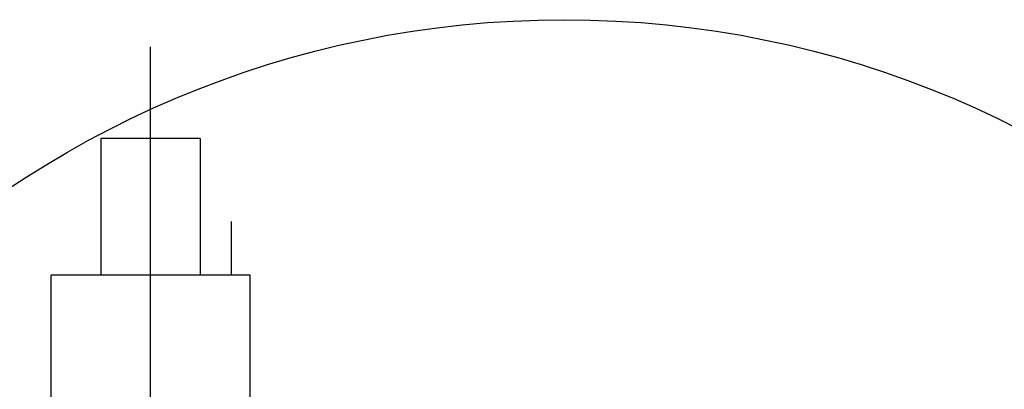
# Model space of a CAD drawing. Extents: x -7650383 to 4934791, y -137560 to 1826789.
# Tile 249 of 256: x 2143518 to 2143874, y 45745 to 45878. Entities that reach past the tile are written whole.
import ezdxf

# ---------------------------------------------------------------- set-up
doc = ezdxf.new("R2010")
doc.units = 0
doc.header["$LTSCALE"] = 800
doc.header["$MEASUREMENT"] = 0
doc.layers.add('KEY PLAN', color=251, linetype='CONTINUOUS')

# ---------------------------------------------------------------- blocks, each defined once
blk = doc.blocks.new('UTCOMBINE')
at = {"layer": 'KEY PLAN'}
for p, q in [((-715780.38, 44536.22, 0), (-715780.38, 42926.93, 0)), ((-715780.38, 44373.62, 0), (-715780.38, 42844.98, 0)), ((-715816.38, 44029.91, 0), (-715816.38, 42927.56, 0)), ((-715744.38, 44029.91, 0), (-715744.38, 42927.56, 0)), ((-715744.38, 44029.91, 0), (-715744.38, 42927.56, 0)), ((-715744.38, 44029.91, 0), (-715744.38, 42927.56, 0)), ((-715744.38, 44029.91, 0), (-715744.38, 42927.56, 0)), ((-715816.38, 42927.56, 0), (-715744.38, 42927.56, 0)), ((-715816.38, 42927.56, 0), (-715744.38, 42927.56, 0)), ((-715809.7, 42927.56, 0), (-715809.7, 42908.16, 0)), ((-715809.7, 42927.56, 0), (-715809.7, 42908.16, 0)), ((-715809.7, 42927.56, 0), (-715809.7, 42908.16, 0)), ((-715809.7, 42927.56, 0), (-715809.7, 42908.16, 0)), ((-715798.38, 42878.06, 0), (-715798.38, 42927.56, 0)), ((-715798.38, 42878.06, 0), (-715798.38, 42927.56, 0)), ((-715798.38, 42878.06, 0), (-715798.38, 42927.56, 0)), ((-715798.38, 42878.06, 0), (-715798.38, 42927.56, 0)), ((-715762.38, 42878.06, 0), (-715762.38, 42927.56, 0)), ((-715762.38, 42878.06, 0), (-715762.38, 42927.56, 0)), ((-715762.38, 42878.06, 0), (-715762.38, 42927.56, 0)), ((-715762.38, 42878.06, 0), (-715762.38, 42927.56, 0)), ((-715798.38, 42878.06, 0), (-715762.38, 42878.06, 0)), ((-715798.38, 42878.06, 0), (-715762.38, 42878.06, 0)), ((-715798.38, 42878.06, 0), (-715762.38, 42878.06, 0)), ((-715798.38, 42878.06, 0), (-715762.38, 42878.06, 0))]:
    blk.add_line(p, q, dxfattribs=at)
blk.add_circle((-715930.15, 43196.45, 0), 361.31, dxfattribs=at)

msp = doc.modelspace()

# ---------------------------------------------------------------- block references
at = {"layer": 'KEY PLAN', "rotation": 180}
msp.add_blockref('UTCOMBINE', (1427784.7, 88713.58, 0), dxfattribs=at)

doc.saveas('drawing.dxf')
